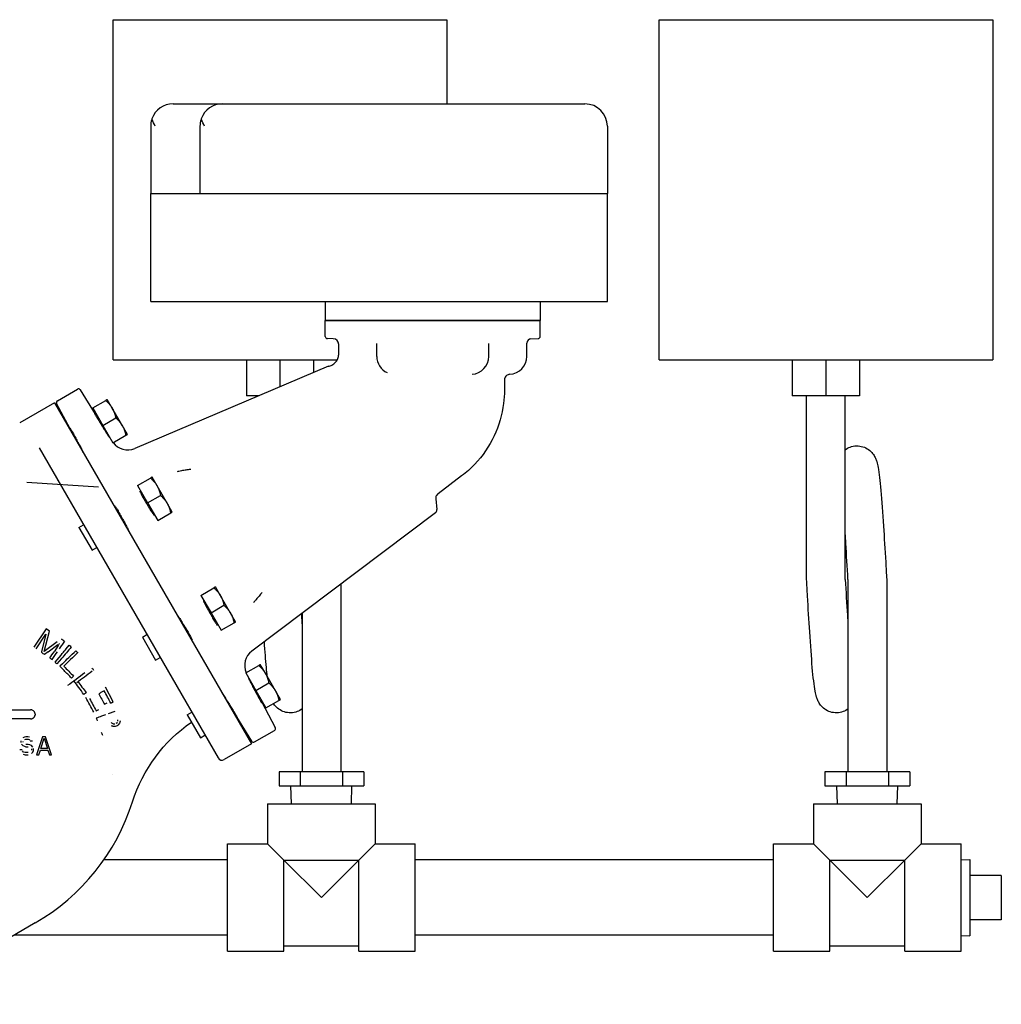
# Model space of a CAD drawing. Extents: x 1 to 669, y 0 to 417.
# Tile 35 of 256: x 118 to 132, y 229 to 243. Entities that reach past the tile are written whole.
import ezdxf

# ---------------------------------------------------------------- set-up
doc = ezdxf.new("R2010")
doc.units = 0
doc.header["$LTSCALE"] = 12
doc.header["$MEASUREMENT"] = 0
doc.layers.add('Q', color=4, linetype='CONTINUOUS')
doc.layers.add('X', color=1, linetype='CONTINUOUS')

msp = doc.modelspace()

# ---------------------------------------------------------------- linework, layer by layer
at = {"layer": 'Q'}
for p, q in [((119.34734, 242.97304), (124.00359, 242.97304)), ((119.34734, 238.22304), (119.34734, 242.97304)), ((124.00359, 242.97304), (124.00359, 241.79761)), ((126.96734, 242.97304), (131.62359, 242.97304)), ((126.96734, 238.22304), (126.96734, 242.97304)), ((131.62359, 242.97304), (131.62359, 238.22304)), ((119.34734, 238.22304), (122.47389, 238.22304)), ((121.20673, 238.22304), (121.20673, 237.72314)), ((121.67547, 238.22304), (121.67547, 237.8472)), ((122.1442, 238.22304), (122.1442, 238.04616)), ((126.96734, 238.22304), (131.62359, 238.22304)), ((128.82673, 238.22304), (128.82673, 237.72314)), ((129.29547, 238.22304), (129.29547, 237.72314)), ((129.7642, 238.22304), (129.7642, 237.72314)), ((121.38321, 237.72314), (121.20673, 237.72314)), ((129.29547, 237.72314), (128.82673, 237.72314)), ((129.02547, 235.16064), (129.02547, 237.72314)), ((129.7642, 237.72314), (129.29547, 237.72314)), ((129.56547, 235.16064), (129.56547, 237.72314)), ((122.52359, 235.0938), (122.52359, 232.47314)), ((129.60359, 235.16064), (129.60359, 232.47314)), ((130.14359, 235.16064), (130.14359, 235.16064)), ((130.14359, 235.16064), (130.14359, 232.47314)), ((121.98359, 234.68688), (121.98359, 232.47314)), ((121.6626, 232.47314), (121.6626, 232.27629)), ((121.95819, 232.47314), (121.6626, 232.47314)), ((122.54918, 232.47314), (121.95819, 232.47314)), ((121.95819, 232.47314), (121.95819, 232.27629)), ((122.54918, 232.47314), (122.54918, 232.27629)), ((122.84458, 232.47314), (122.54918, 232.47314)), ((122.84458, 232.47314), (122.84458, 232.27629)), ((129.2826, 232.47314), (129.2826, 232.27629)), ((129.57819, 232.47314), (129.2826, 232.47314)), ((130.16918, 232.47314), (129.57819, 232.47314)), ((129.57819, 232.47314), (129.57819, 232.27629)), ((130.16918, 232.47314), (130.16918, 232.27629)), ((130.46458, 232.47314), (130.16918, 232.47314)), ((130.46458, 232.47314), (130.46458, 232.27629)), ((121.6626, 232.27629), (121.95819, 232.27629)), ((121.83551, 232.02826), (121.82776, 232.27629)), ((121.95819, 232.27629), (122.54918, 232.27629)), ((122.54918, 232.27629), (122.84458, 232.27629)), ((122.67168, 232.02826), (122.67943, 232.27629)), ((129.2826, 232.27629), (129.57819, 232.27629)), ((129.45551, 232.02826), (129.44776, 232.27629)), ((129.57819, 232.27629), (130.16918, 232.27629)), ((130.16918, 232.27629), (130.46458, 232.27629)), ((130.29168, 232.02826), (130.29943, 232.27629)), ((121.50359, 232.02826), (123.00359, 232.02826)), ((121.50359, 232.02826), (121.50359, 231.46826)), ((123.00359, 232.02826), (123.00359, 231.46826)), ((129.12359, 232.02826), (130.62359, 232.02826)), ((129.12359, 232.02826), (129.12359, 231.46826)), ((130.62359, 232.02826), (130.62359, 231.46826)), ((120.94359, 229.96826), (120.94359, 231.46826)), ((120.94359, 231.46826), (121.50359, 231.46826)), ((121.50359, 231.46826), (121.72959, 231.24226)), ((122.77759, 231.24226), (123.00359, 231.46826)), ((123.00359, 231.46826), (123.56359, 231.46826)), ((123.56359, 229.96826), (123.56359, 231.46826)), ((128.56359, 229.96826), (128.56359, 231.46826)), ((128.56359, 231.46826), (129.12359, 231.46826)), ((129.12359, 231.46826), (129.34959, 231.24226)), ((130.39759, 231.24226), (130.62359, 231.46826)), ((130.62359, 231.46826), (131.18359, 231.46826)), ((131.18359, 229.96826), (131.18359, 231.46826)), ((120.94359, 231.24326), (119.21656, 231.24326)), ((121.72959, 231.24226), (122.25359, 230.71826)), ((121.72959, 231.24226), (122.77759, 231.24226)), ((121.72959, 229.96826), (121.72959, 231.24226)), ((122.25359, 230.71826), (122.77759, 231.24226)), ((122.77759, 229.96826), (122.77759, 231.24226)), ((128.56359, 231.24326), (123.56359, 231.24326)), ((129.34959, 231.24226), (129.87359, 230.71826)), ((129.34959, 231.24226), (130.39759, 231.24226)), ((129.34959, 229.96826), (129.34959, 231.24226)), ((129.87359, 230.71826), (130.39759, 231.24226)), ((130.39759, 229.96826), (130.39759, 231.24226)), ((131.18359, 231.24629), (131.30359, 231.25004)), ((131.30359, 231.25004), (131.30359, 230.18647)), ((131.74359, 231.02826), (131.30359, 231.02826)), ((131.74359, 231.02826), (131.74359, 230.40826)), ((131.74359, 230.40826), (131.30359, 230.40826)), ((120.94359, 230.19326), (117.96081, 230.19326)), ((128.56359, 230.19326), (123.56359, 230.19326)), ((131.18359, 230.19022), (131.30359, 230.18647)), ((120.94359, 229.96826), (121.72959, 229.96826)), ((121.72959, 230.04326), (122.77759, 230.04326)), ((122.77759, 229.96826), (123.56359, 229.96826)), ((128.56359, 229.96826), (129.34959, 229.96826)), ((129.34959, 230.04326), (130.39759, 230.04326)), ((130.39759, 229.96826), (131.18359, 229.96826))]:
    msp.add_line(p, q, dxfattribs=at)
for points, knots in [([(129.56547, 236.97037), (129.56988, 236.97363), (129.57442, 236.97679), (129.60145, 236.99434), (129.62686, 237.00608), (129.6827, 237.02202), (129.71391, 237.0256), (129.77488, 237.02213), (129.80548, 237.0151), (129.86102, 236.99243), (129.88668, 236.97643), (129.92835, 236.94105), (129.94513, 236.92147), (129.9707, 236.8846), (129.97981, 236.8672), (129.99465, 236.83437), (129.99991, 236.81918), (130.01299, 236.77669), (130.01831, 236.7515), (130.03836, 236.64256), (130.05011, 236.53676), (130.07467, 236.26137), (130.08708, 236.08925), (130.10939, 235.74491), (130.11962, 235.57354), (130.13434, 235.32108), (130.13897, 235.24072), (130.1436, 235.16064)], [5.18076295, 5.18076295, 5.18076295, 5.18076295, 5.19916536, 5.19916536, 5.28765857, 5.28765857, 5.38444635, 5.38444635, 5.4812684, 5.4812684, 5.57770549, 5.57770549, 5.67040141, 5.67040141, 5.76247762, 5.76247762, 5.86993161, 5.86993161, 6.08570864, 6.08570864, 6.7102563, 6.7102563, 7.3442861, 7.3442861, 7.86990145, 7.86990145, 8.11055549, 8.11055549, 8.11055549, 8.11055549]), ([(129.60362, 235.16064), (129.59382, 235.3304), (129.58389, 235.50198), (129.57123, 235.70945), (129.56835, 235.7558), (129.56547, 235.80123)], [0, 0, 0, 0, 0.510138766, 0.510138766, 0.659385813, 0.659385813, 0.659385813, 0.659385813]), ([(129.60359, 233.35083), (129.59981, 233.34804), (129.59594, 233.34533), (129.56901, 233.32757), (129.54268, 233.31531), (129.48611, 233.29927), (129.45519, 233.29572), (129.3944, 233.29908), (129.36372, 233.3061), (129.3083, 233.32873), (129.28283, 233.34462), (129.24035, 233.38054), (129.22307, 233.40072), (129.19819, 233.43698), (129.18951, 233.45351), (129.17463, 233.48625), (129.16923, 233.50186), (129.15594, 233.54522), (129.15056, 233.57087), (129.13026, 233.68201), (129.11833, 233.79047), (129.09367, 234.06994), (129.08132, 234.24215), (129.05908, 234.58662), (129.04885, 234.75821), (129.03434, 235.00728), (129.02991, 235.08409), (129.02549, 235.16064)], [5.18136636, 5.18136636, 5.18136636, 5.18136636, 5.19717416, 5.19717416, 5.28867333, 5.28867333, 5.38465384, 5.38465384, 5.48168668, 5.48168668, 5.5776643, 5.5776643, 5.67299443, 5.67299443, 5.76128119, 5.76128119, 5.87152929, 5.87152929, 6.09043726, 6.09043726, 6.72456182, 6.72456182, 7.35543328, 7.35543328, 7.88067183, 7.88067183, 8.1107274, 8.1107274, 8.1107274, 8.1107274]), ([(129.56547, 235.16064), (129.57527, 234.99086), (129.5852, 234.81925), (129.59785, 234.61191), (129.60072, 234.56571), (129.60359, 234.52042)], [0, 0, 0, 0, 0.510204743, 0.510204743, 0.658970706, 0.658970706, 0.658970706, 0.658970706]), ([(121.97373, 234.67945), (121.97415, 234.67252), (121.97457, 234.66561), (121.97785, 234.61191), (121.98072, 234.56571), (121.98359, 234.52042)], [0.488305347, 0.488305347, 0.488305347, 0.488305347, 0.510204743, 0.510204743, 0.658970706, 0.658970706, 0.658970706, 0.658970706]), ([(121.49811, 233.8028), (121.49403, 233.84212), (121.49002, 233.88464), (121.47677, 234.03477), (121.46755, 234.15734), (121.4584, 234.29112)], [6.516702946, 6.516702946, 6.516702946, 6.516702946, 6.724561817, 6.724561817, 7.196252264, 7.196252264, 7.196252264, 7.196252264]), ([(121.98359, 233.35083), (121.97981, 233.34804), (121.97594, 233.34533), (121.94901, 233.32757), (121.92268, 233.31531), (121.86611, 233.29927), (121.83519, 233.29572), (121.7744, 233.29908), (121.74372, 233.3061), (121.6883, 233.32873), (121.66283, 233.34462), (121.62035, 233.38054), (121.60307, 233.40072), (121.58838, 233.42213), (121.58668, 233.4247), (121.58504, 233.42724)], [5.181366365, 5.181366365, 5.181366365, 5.181366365, 5.19717416, 5.19717416, 5.28867333, 5.28867333, 5.384653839, 5.384653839, 5.481686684, 5.481686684, 5.577664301, 5.577664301, 5.672994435, 5.672994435, 5.686082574, 5.686082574, 5.686082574, 5.686082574])]:
    msp.add_open_spline(points, degree=3, knots=knots, dxfattribs=at)
at = {"layer": 'X'}
for p, q in [((120.18384, 241.79761), (120.87184, 241.79761)), ((120.87184, 241.79761), (125.93284, 241.79761)), ((119.87084, 241.48461), (119.87084, 240.54761)), ((120.55884, 241.48461), (120.55884, 240.54761)), ((126.24584, 241.48461), (126.24584, 240.54761)), ((119.87084, 240.54761), (126.24584, 240.54761)), ((119.87084, 239.03761), (119.87084, 240.54761)), ((126.24584, 239.03761), (126.24584, 240.54761)), ((119.87084, 239.03761), (126.24584, 239.03761)), ((122.30834, 239.03761), (122.30834, 238.77261)), ((125.30834, 239.03761), (125.30834, 238.77261)), ((122.30834, 238.77261), (123.80834, 238.77261)), ((125.30834, 238.77261), (122.30834, 238.77261)), ((122.30834, 238.55158), (122.30834, 238.77261)), ((123.80834, 238.77261), (125.30834, 238.77261)), ((125.30834, 238.55158), (125.30834, 238.77261)), ((122.41865, 238.51876), (122.3373, 238.5216)), ((125.17873, 238.51808), (125.27939, 238.5216)), ((122.49584, 238.3079), (122.49584, 238.4388)), ((123.02709, 238.27261), (123.02709, 238.45373)), ((124.58959, 238.27261), (124.58959, 238.45373)), ((125.12084, 238.27261), (125.12084, 238.45812)), ((123.00656, 238.22304), (123.00657, 238.22304)), ((122.35387, 238.13516), (119.64892, 236.98698)), ((124.80834, 237.94307), (124.80834, 237.80261)), ((118.56998, 237.65366), (118.84889, 237.81469)), ((119.10147, 237.46512), (118.88933, 237.80461)), ((119.06177, 237.55392), (119.24299, 237.65854)), ((119.33506, 237.54932), (119.26475, 237.6711)), ((118.52682, 237.62608), (118.04281, 237.34663)), ((118.52682, 237.62608), (121.27682, 232.86294)), ((118.74643, 237.26014), (118.55849, 237.6136)), ((119.06177, 237.55392), (119.2024, 237.31035)), ((119.47568, 237.30575), (119.33506, 237.54932)), ((119.09582, 237.46186), (119.11015, 237.47013)), ((119.2024, 237.31035), (119.38362, 237.41497)), ((118.74018, 237.25653), (118.75208, 237.2634)), ((119.2024, 237.31035), (119.34302, 237.06678)), ((119.546, 237.18396), (119.47568, 237.30575)), ((119.29051, 237.14818), (119.29465, 237.15056)), ((119.34302, 237.06678), (119.52424, 237.1714)), ((118.31313, 236.9962), (120.81256, 232.66706)), ((118.92468, 236.93696), (118.92639, 236.93795)), ((119.68753, 236.47007), (119.86875, 236.5747)), ((119.96082, 236.46547), (119.8905, 236.58726)), ((124.21107, 236.60465), (123.88195, 236.35665)), ((118.14385, 236.51577), (119.14187, 236.45293)), ((119.68753, 236.47007), (119.82815, 236.2265)), ((120.10144, 236.2219), (119.96082, 236.46547)), ((119.72341, 236.37907), (119.7359, 236.38628)), ((119.82815, 236.2265), (120.00937, 236.33113)), ((123.85049, 236.28486), (123.86537, 236.13495)), ((119.36594, 236.17268), (119.37601, 236.1785)), ((119.82815, 236.2265), (119.96878, 235.98293)), ((120.17175, 236.10012), (120.10144, 236.2219)), ((119.91206, 236.0619), (119.9204, 236.06672)), ((119.96878, 235.98293), (120.15, 236.08756)), ((123.84571, 236.09008), (121.28209, 234.15826)), ((118.86988, 235.88628), (118.93292, 235.92268)), ((118.86988, 235.88628), (119.05438, 235.56672)), ((119.55044, 235.85312), (119.55635, 235.85654)), ((119.05438, 235.56672), (119.11742, 235.60312)), ((120.57248, 234.93728), (120.7537, 235.04191)), ((120.84577, 234.93269), (120.77546, 235.05447)), ((120.57248, 234.93728), (120.71311, 234.69371)), ((120.9864, 234.68912), (120.84577, 234.93269)), ((120.61252, 234.84868), (120.62086, 234.8535)), ((120.71311, 234.69371), (120.89433, 234.79834)), ((120.25089, 234.6399), (120.25681, 234.64331)), ((120.71311, 234.69371), (120.85373, 234.45014)), ((121.05671, 234.56733), (120.9864, 234.68912)), ((120.79287, 234.52672), (120.80536, 234.53393)), ((120.85373, 234.45014), (121.03495, 234.55477)), ((118.41039, 234.47161), (118.23851, 234.21362)), ((118.27076, 234.19214), (118.40607, 234.39524)), ((118.40607, 234.39524), (118.34808, 234.15076)), ((118.38579, 234.15513), (118.45876, 234.43938)), ((118.45876, 234.43938), (118.41039, 234.47161)), ((119.75483, 234.3535), (119.81788, 234.3899)), ((119.75483, 234.3535), (119.93933, 234.03393)), ((118.56434, 234.28993), (118.38579, 234.15513)), ((118.44048, 234.15076), (118.57672, 234.24973)), ((118.58043, 234.23762), (118.52256, 234.15076)), ((118.68919, 234.18926), (118.73321, 234.24145)), ((120.43539, 234.32033), (120.44546, 234.32614)), ((118.34808, 234.15076), (118.346, 234.14201)), ((118.44048, 234.15076), (118.389, 234.11336)), ((118.61594, 234.10242), (118.53333, 234.00449)), ((119.93933, 234.03393), (120.00238, 234.07033)), ((118.62554, 234.05371), (118.56295, 233.97951)), ((118.64034, 233.98336), (118.60398, 233.94765)), ((118.66197, 233.88862), (118.60398, 233.94765)), ((121.19824, 233.85344), (121.37946, 233.95807)), ((121.47153, 233.84884), (121.40122, 233.97063)), ((121.19824, 233.85344), (121.33887, 233.60987)), ((121.61215, 233.60527), (121.47153, 233.84884)), ((119.34927, 233.45255), (119.23938, 233.65744)), ((121.24249, 233.76727), (121.24662, 233.76965)), ((121.33887, 233.60987), (121.52009, 233.7145)), ((120.87665, 233.55605), (120.87836, 233.55704)), ((121.33887, 233.60987), (121.47949, 233.3663)), ((121.68247, 233.48349), (121.61215, 233.60527)), ((121.41679, 233.44182), (121.43112, 233.45009)), ((121.42244, 233.44508), (121.61038, 233.09162)), ((121.47949, 233.3663), (121.66071, 233.47093)), ((116.64903, 233.33926), (118.19559, 233.33926)), ((119.37139, 233.31645), (119.27835, 233.28281)), ((120.38059, 233.26965), (120.44364, 233.30605)), ((120.38059, 233.26965), (120.56509, 232.95009)), ((118.19559, 233.21326), (116.64903, 233.21326)), ((121.06115, 233.23649), (121.07305, 233.24336)), ((121.0674, 233.2401), (121.27954, 232.90061)), ((120.56509, 232.95009), (120.62814, 232.98649)), ((121.31998, 232.89052), (121.59889, 233.05155)), ((118.06067, 232.90475), (118.06067, 232.88347)), ((118.06588, 232.86219), (118.08672, 232.84092)), ((118.10755, 232.95794), (118.08672, 232.9473)), ((118.08672, 232.84092), (118.10755, 232.83028)), ((118.09192, 232.88879), (118.09192, 232.89943)), ((118.12838, 232.96326), (118.10755, 232.95794)), ((118.11276, 232.92602), (118.12838, 232.93134)), ((118.15442, 232.96326), (118.12838, 232.96326)), ((118.12838, 232.93134), (118.15963, 232.93134)), ((118.15963, 232.85687), (118.12838, 232.85687)), ((118.18047, 232.95794), (118.15442, 232.96326)), ((118.15963, 232.93134), (118.17526, 232.92602)), ((118.18567, 232.85156), (118.15963, 232.85687)), ((118.17526, 232.92602), (118.18567, 232.91538)), ((118.20651, 232.84092), (118.18567, 232.85156)), ((118.19088, 232.90475), (118.22213, 232.90475)), ((118.22734, 232.81964), (118.20651, 232.84092)), ((118.36276, 232.96326), (118.27942, 232.71326)), ((118.33672, 232.79836), (118.38359, 232.94198)), ((118.40442, 232.96326), (118.36276, 232.96326)), ((118.38359, 232.94198), (118.43047, 232.79836)), ((118.48776, 232.71326), (118.40442, 232.96326)), ((121.27682, 232.86294), (120.89793, 232.64419)), ((118.0763, 232.78241), (118.04505, 232.78241)), ((118.09713, 232.75049), (118.08151, 232.76645)), ((118.09192, 232.71858), (118.11797, 232.71326)), ((118.11797, 232.74517), (118.09713, 232.75049)), ((118.10755, 232.83028), (118.12838, 232.82496)), ((118.15963, 232.74517), (118.11797, 232.74517)), ((118.11797, 232.71326), (118.15963, 232.71326)), ((118.12838, 232.82496), (118.15963, 232.82496)), ((118.20651, 232.79304), (118.20651, 232.77709)), ((118.20651, 232.72921), (118.22734, 232.75049)), ((118.22734, 232.75049), (118.23776, 232.77177)), ((118.23776, 232.77177), (118.23776, 232.79836)), ((118.27942, 232.71326), (118.31067, 232.71326)), ((118.31067, 232.71326), (118.33151, 232.77709)), ((118.33151, 232.77709), (118.43567, 232.77709)), ((118.43047, 232.79836), (118.33672, 232.79836)), ((118.43567, 232.77709), (118.45651, 232.71326)), ((118.45651, 232.71326), (118.48776, 232.71326)), ((118.25859, 230.36518), (116.28984, 229.22852))]:
    msp.add_line(p, q, dxfattribs=at)
for centre, radius, start, end in [((120.18384, 241.48461), 0.313, 90.000018, 160.228146), ((120.87184, 241.48461), 0.313, 90.000018, 160.228146), ((125.93284, 241.48461), 0.313, 0, 90), ((122.33834, 238.55158), 0.03, 180, 268.000022), ((122.41585, 238.4388), 0.08, 0.000043, 88.002065), ((125.18084, 238.45812), 0.06, 91.997053, 179.999938), ((125.27834, 238.55158), 0.03, 271.999978, 360), ((123.27709, 238.27261), 0.25, 180, 244.668482), ((124.33959, 238.27261), 0.25, 274.00526, 0), ((124.87084, 238.27261), 0.25, 273.039844, 0), ((118.86389, 237.78871), 0.03, 32.000023, 120), ((118.58498, 237.62768), 0.03, 120, 207.999996), ((119.55124, 237.2171), 0.25, 215.987508, 293), ((123.81562, 236.13002), 0.05, 307, 5.668796), ((121.43254, 233.9586), 0.25, 127, 204.012492), ((121.58389, 233.07753), 0.03, 300, 27.999977), ((121.30498, 232.9165), 0.03, 212.000004, 300), ((120.86668, 232.69831), 0.0625, 210, 300), ((116.75859, 232.96326), 3, 300, 342.418023)]:
    msp.add_arc(centre, radius, start, end, dxfattribs=at)
at = {"layer": 'X', "extrusion": (2.22643e-16, 6.4102e-21, -1)}
msp.add_ellipse((122.37263, 238.09098), major_axis=(-0.01873, 0.0442), ratio=0.99999998, start_param=-0.00064364, end_param=0.16647587, dxfattribs=at)
at = {"layer": 'X', "extrusion": (2.22628e-16, 2.46519e-32, -1)}
msp.add_ellipse((123.2771, 238.27261), major_axis=(-0.10695, -0.22597), ratio=0.00001191, start_param=0, end_param=0.00004763, dxfattribs=at)
at = {"layer": 'X'}
for centre, major_axis, ratio, start_param, end_param in [((118.25382, 238.26229), (0.31363, -1.72165), 0.00000385, 0, 0.00001541), ((116.89535, 235.10853), (3.21825, -2.14415), 0.00000676, -1.1031783, -1.08815334), ((116.92619, 235.08797), (3.15338, -2.10092), 0.00000417, -1.06128308, -1.04952968), ((117.01307, 235.28692), (3.18052, -2.6829), 0.00000518, -1.07242494, -1.0617916), ((118.34169, 235.24761), (1.54006, -2.8717), 0.00000001, 0.88718123, 0.96168138), ((120.24285, 233.93179), (2.16064, 1.15873), 0.00000736, -2.0149797, -1.99717811), ((120.17467, 233.89513), (-1.98169, -1.06273), 0.00002362, -1.14120143, -1.12175547), ((120.89776, 233.86825), (2.68406, 0.97041), 0.00002334, 2.26192557, 2.29927238)]:
    msp.add_ellipse(centre, major_axis=major_axis, ratio=ratio, start_param=start_param, end_param=end_param, dxfattribs=at)
at = {"layer": 'X', "extrusion": (-1.96073e-12, -2.32472e-12, -1)}
msp.add_ellipse((115.14848, 237.26491), major_axis=(8.01058, -6.75704), ratio=0.00002494, start_param=-1.1068503, end_param=-1.10336074, dxfattribs=at)
at = {"layer": 'X', "extrusion": (-1.13914e-12, 7.5906e-13, -1)}
msp.add_ellipse((112.9927, 225.84982), major_axis=(7.09958, 10.65682), ratio=0.00002325, start_param=-0.69084295, end_param=-0.6778502, dxfattribs=at)
at = {"layer": 'X', "extrusion": (-6.48319e-13, 4.32035e-13, -1)}
msp.add_ellipse((112.10562, 224.44772), major_axis=(7.98898, 11.99239), ratio=0.00003635, start_param=-0.64350993, end_param=-0.62820243, dxfattribs=at)
at = {"layer": 'X', "extrusion": (9.26651e-09, -9.43439e-09, -1)}
msp.add_ellipse((123.00478, 238.27014), major_axis=(5.16827, 5.0763), ratio=0, start_param=-2.57636763, end_param=-2.51275114, dxfattribs=at)
at = {"layer": 'X', "extrusion": (-3.82397e-08, 3.89325e-08, 1)}
msp.add_ellipse((122.24772, 237.47223), major_axis=(4.39288, 4.31471), ratio=0, start_param=2.45425185, end_param=2.52673323, dxfattribs=at)
at = {"layer": 'X', "extrusion": (3.51148e-07, -4.77246e-07, 1)}
msp.add_ellipse((119.75518, 234.44452), major_axis=(1.77209, 1.30387), ratio=0, start_param=2.04068206, end_param=2.20045753, dxfattribs=at)
at = {"layer": 'X', "extrusion": (-3.76827e-09, 3.83654e-09, 1)}
msp.add_ellipse((119.39186, 234.39562), major_axis=(-1.35565, -1.33153), ratio=0.00000001, start_param=-1.11500063, end_param=-1.09167078, dxfattribs=at)
at = {"layer": 'X', "extrusion": (-5.83701e-08, 7.9331e-08, -1)}
msp.add_ellipse((119.74571, 234.38945), major_axis=(1.74858, 1.28657), ratio=0, start_param=4.16709592, end_param=4.30653691, dxfattribs=at)
at = {"layer": 'X', "extrusion": (-2.86084e-09, 3.88817e-09, 1)}
msp.add_ellipse((119.68813, 234.10654), major_axis=(-1.54116, -1.13396), ratio=0, start_param=-1.08628404, end_param=-1.06276314, dxfattribs=at)
at = {"layer": 'X', "extrusion": (9.02716e-09, 4.84115e-09, -1)}
msp.add_ellipse((116.26583, 238.93698), major_axis=(3.64699, -6.80044), ratio=0, start_param=-0.65985163, end_param=-0.62349367, dxfattribs=at)
at = {"layer": 'X', "extrusion": (-3.10628e-07, 5.79219e-07, -1)}
msp.add_ellipse((120.15974, 233.91651), major_axis=(-1.99445, -1.0696), ratio=0, start_param=1.08392813, end_param=1.10381952, dxfattribs=at)
at = {"layer": 'X', "extrusion": (-4.97508e-08, 9.27688e-08, -1)}
msp.add_ellipse((120.20539, 233.91168), major_axis=(-2.04623, -1.09737), ratio=0, start_param=1.00645531, end_param=1.02675889, dxfattribs=at)
at = {"layer": 'X', "extrusion": (-2.20504e-13, 6.10277e-13, -1)}
msp.add_ellipse((121.21484, 233.98322), major_axis=(-3.5095, -1.26906), ratio=0.0000485, start_param=-0.97350683, end_param=-0.95469746, dxfattribs=at)
at = {"layer": 'X', "extrusion": (-1.33189e-07, -4.81567e-08, -1)}
msp.add_ellipse((118.29781, 235.471), major_axis=(-2.11542, 5.8507), ratio=0, start_param=1.96530445, end_param=1.97204181, dxfattribs=at)
at = {"layer": 'X', "extrusion": (5.29996e-08, 4.24276e-08, -1)}
msp.add_ellipse((118.43226, 234.27646), major_axis=(1.44457, -1.80452), ratio=0, start_param=-0.90893149, end_param=-0.89765729, dxfattribs=at)
at = {"layer": 'X', "extrusion": (3.35891e-12, 7.36388e-12, -1)}
msp.add_ellipse((117.09576, 234.1718), major_axis=(3.25965, -1.48675), ratio=0.00000063, start_param=-0.81440258, end_param=-0.80729366, dxfattribs=at)
at = {"layer": 'X', "extrusion": (1.36136e-13, -3.75806e-13, -1)}
msp.add_ellipse((122.02101, 234.06219), major_axis=(-4.32874, -1.56549), ratio=0.00009987, start_param=-0.92103088, end_param=-0.91381261, dxfattribs=at)
at = {"layer": 'X', "extrusion": (9.60243e-08, -1.23105e-07, -1)}
msp.add_ellipse((120.06211, 233.67614), major_axis=(1.5063, 1.17494), ratio=0, start_param=-2.03399937, end_param=-2.02185684, dxfattribs=at)
at = {"layer": 'X', "extrusion": (1.07183e-08, -5.1642e-09, 1)}
msp.add_ellipse((119.4554, 233.26756), major_axis=(0.7935, 1.64691), ratio=0, start_param=1.63374198, end_param=1.64385806, dxfattribs=at)
at = {"layer": 'X', "extrusion": (-6.97633e-13, 8.94695e-13, -1)}
msp.add_ellipse((120.09701, 233.65671), major_axis=(-1.51394, -1.18093), ratio=0.00002262, start_param=-1.10617748, end_param=-1.09401403, dxfattribs=at)
at = {"layer": 'X', "extrusion": (0, 0, -1)}
msp.add_ellipse((119.36495, 235.75988), major_axis=(-0.13564, 7.20553), ratio=0, start_param=-1.9368784, end_param=-1.93383869, dxfattribs=at)
at = {"layer": 'X', "extrusion": (8.12334e-12, -5.44393e-12, -1)}
msp.add_ellipse((119.58875, 233.38131), major_axis=(-0.85201, -1.27132), ratio=0.00000198, start_param=-1.39159917, end_param=-1.36981802, dxfattribs=at)
at = {"layer": 'X', "extrusion": (2.22628e-16, 1.31385e-22, -1)}
msp.add_ellipse((121.64418, 231.41515), major_axis=(1.70439, 1.26912), ratio=1, start_param=-2.19468409, end_param=-1.53304214, dxfattribs=at)
at = {"layer": 'X', "extrusion": (-2.47161e-08, -8.93651e-09, -1)}
msp.add_ellipse((118.76484, 234.17931), major_axis=(-0.92575, 2.5604), ratio=0, start_param=2.03722056, end_param=2.05572603, dxfattribs=at)
at = {"layer": 'X', "extrusion": (2.22629e-16, 8.7931e-21, -1)}
msp.add_ellipse((121.00553, 231.91245), major_axis=(-1.66995, 0.52327), ratio=0.0000034, start_param=0, end_param=0.0000136, dxfattribs=at)
at = {"layer": 'X'}
for points, knots in [([(119.8893, 241.59049), (119.88829, 241.58769), (119.88733, 241.58488), (119.87577, 241.54961), (119.87084, 241.51586), (119.87084, 241.48461)], [1.353604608, 1.353604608, 1.353604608, 1.353604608, 1.376280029, 1.376280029, 1.63725099, 1.63725099, 1.63725099, 1.63725099]), ([(119.93384, 241.48461), (119.91983, 241.51586), (119.90456, 241.54961), (119.89134, 241.58488), (119.8903, 241.58769), (119.8893, 241.59049)], [-1.63725099, -1.63725099, -1.63725099, -1.63725099, -1.376280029, -1.376280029, -1.353604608, -1.353604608, -1.353604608, -1.353604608]), ([(120.5773, 241.59049), (120.57629, 241.58769), (120.57533, 241.58488), (120.56377, 241.54961), (120.55884, 241.51586), (120.55884, 241.48461)], [-0.283646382, -0.283646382, -0.283646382, -0.283646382, -0.260970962, -0.260970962, 0, 0, 0, 0]), ([(120.62184, 241.48461), (120.60783, 241.51586), (120.59256, 241.54961), (120.57934, 241.58488), (120.5783, 241.58769), (120.5773, 241.59049)], [0, 0, 0, 0, 0.260970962, 0.260970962, 0.283646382, 0.283646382, 0.283646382, 0.283646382]), ([(122.36148, 238.13766), (122.37987, 238.14205), (122.39777, 238.14956), (122.42953, 238.16947), (122.44386, 238.18203), (122.46754, 238.21067), (122.4772, 238.2271), (122.49068, 238.26175), (122.49467, 238.28039), (122.49577, 238.30193), (122.49585, 238.30491), (122.49585, 238.30789)], [0, 0, 0, 0, 0.056723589, 0.056723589, 0.112454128, 0.112454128, 0.16822085, 0.16822085, 0.223984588, 0.223984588, 0.232926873, 0.232926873, 0.232926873, 0.232926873]), ([(124.8841, 238.02296), (124.87549, 238.0225), (124.86684, 238.02061), (124.85093, 238.01429), (124.84345, 238.00983), (124.83043, 237.99891), (124.82473, 237.99232), (124.81581, 237.97786), (124.81247, 237.96981), (124.80908, 237.95551), (124.80834, 237.94927), (124.80834, 237.94307)], [0, 0, 0, 0, 0.025877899, 0.025877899, 0.051354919, 0.051354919, 0.076846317, 0.076846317, 0.102337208, 0.102337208, 0.120935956, 0.120935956, 0.120935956, 0.120935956]), ([(124.79684, 237.61721), (124.77737, 237.46089), (124.73216, 237.30593), (124.59716, 237.01854), (124.50409, 236.88334), (124.33744, 236.70846), (124.27621, 236.65374), (124.21107, 236.60465)], [0, 0, 0, 0, 0.47256371, 0.47256371, 0.95255037, 0.95255037, 1.19725964, 1.19725964, 1.19725964, 1.19725964]), ([(119.09721, 237.46266), (119.09354, 237.46815), (119.09125, 237.47136), (119.0902, 237.47193), (119.09279, 237.46709), (119.10272, 237.44989), (119.11067, 237.43647), (119.1311, 237.40252), (119.14357, 237.382), (119.1671, 237.34357), (119.17924, 237.32385), (119.19151, 237.30406)], [0.443463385, 0.443463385, 0.443463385, 0.443463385, 0.593135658, 0.593135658, 0.790801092, 0.790801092, 0.988466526, 0.988466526, 1.18613196, 1.18613196, 1.354029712, 1.354029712, 1.354029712, 1.354029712]), ([(118.75069, 237.26259), (118.74777, 237.26852), (118.74613, 237.27211), (118.74617, 237.27331), (118.74906, 237.26864), (118.75899, 237.25144), (118.76664, 237.23784), (118.78583, 237.20318), (118.79737, 237.18211), (118.81888, 237.14252), (118.82988, 237.12215), (118.84089, 237.10163)], [3.437829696, 3.437829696, 3.437829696, 3.437829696, 3.587501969, 3.587501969, 3.785167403, 3.785167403, 3.982832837, 3.982832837, 4.180498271, 4.180498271, 4.348396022, 4.348396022, 4.348396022, 4.348396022]), ([(119.19151, 237.30406), (119.19369, 237.30054), (119.19587, 237.29702), (119.2125, 237.27024), (119.22683, 237.24734), (119.25012, 237.21043), (119.26088, 237.19352), (119.27859, 237.16606), (119.28554, 237.1555), (119.2945, 237.14231), (119.29714, 237.13875), (119.2972, 237.1399), (119.29537, 237.14341), (119.29213, 237.14911)], [-1.640336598, -1.640336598, -1.640336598, -1.640336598, -1.610499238, -1.610499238, -1.412764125, -1.412764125, -1.236106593, -1.236106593, -1.059449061, -1.059449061, -0.882915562, -0.882915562, -0.733733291, -0.733733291, -0.733733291, -0.733733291]), ([(118.84089, 237.10163), (118.84285, 237.09799), (118.84481, 237.09433), (118.85969, 237.06654), (118.87235, 237.04268), (118.89267, 237.00405), (118.90193, 236.98628), (118.91686, 236.95721), (118.92254, 236.94591), (118.92948, 236.93156), (118.93123, 236.92749), (118.93021, 236.92802), (118.92809, 236.93136), (118.92477, 236.93702)], [1.354029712, 1.354029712, 1.354029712, 1.354029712, 1.383867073, 1.383867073, 1.581602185, 1.581602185, 1.758259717, 1.758259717, 1.934917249, 1.934917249, 2.111450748, 2.111450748, 2.260633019, 2.260633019, 2.260633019, 2.260633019]), ([(120.24433, 236.66842), (120.2513, 236.66979), (120.25831, 236.67114), (120.27817, 236.67494), (120.29111, 236.67737), (120.32446, 236.68349), (120.34506, 236.68713), (120.38693, 236.69422), (120.4082, 236.69766), (120.42981, 236.70096)], [0.000005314, 0.000005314, 0.000005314, 0.000005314, 0.118417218, 0.118417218, 0.333333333, 0.333333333, 0.666666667, 0.666666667, 1, 1, 1, 1]), ([(119.72691, 236.38109), (119.72351, 236.38575), (119.72112, 236.38868), (119.71842, 236.39045), (119.71989, 236.3863), (119.7277, 236.37025), (119.73453, 236.35734), (119.7529, 236.3241), (119.76443, 236.30377), (119.78779, 236.26331), (119.80093, 236.24087), (119.81424, 236.21847)], [0.068404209, 0.068404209, 0.068404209, 0.068404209, 0.197735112, 0.197735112, 0.395470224, 0.395470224, 0.593135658, 0.593135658, 0.790801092, 0.790801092, 0.978518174, 0.978518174, 0.978518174, 0.978518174]), ([(123.88195, 236.35665), (123.87506, 236.35145), (123.86894, 236.34505), (123.85927, 236.33091), (123.85556, 236.32303), (123.85087, 236.3067), (123.84982, 236.29805), (123.85023, 236.28799), (123.85034, 236.28642), (123.85049, 236.28486)], [0, 0, 0, 0, 0.0258987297, 0.0258987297, 0.0513750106, 0.0513750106, 0.076866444, 0.076866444, 0.0815839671, 0.0815839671, 0.0815839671, 0.0815839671]), ([(119.37251, 236.17648), (119.37017, 236.18175), (119.36883, 236.18528), (119.36865, 236.18851), (119.3715, 236.18516), (119.3815, 236.17037), (119.38926, 236.158), (119.40887, 236.12548), (119.4207, 236.10532), (119.44407, 236.06486), (119.45693, 236.04226), (119.46968, 236.01954)], [3.062770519, 3.062770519, 3.062770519, 3.062770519, 3.192101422, 3.192101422, 3.389836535, 3.389836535, 3.587501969, 3.587501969, 3.785167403, 3.785167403, 3.972884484, 3.972884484, 3.972884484, 3.972884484]), ([(119.81424, 236.21847), (119.81494, 236.21728), (119.81565, 236.21609), (119.83038, 236.19133), (119.8445, 236.16796), (119.86911, 236.12785), (119.88115, 236.1086), (119.9008, 236.07807), (119.90842, 236.0668), (119.91735, 236.05477), (119.91977, 236.0523), (119.91962, 236.05534), (119.91822, 236.05887), (119.91578, 236.06405)], [-2.015848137, -2.015848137, -2.015848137, -2.015848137, -2.005899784, -2.005899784, -1.80823435, -1.80823435, -1.610499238, -1.610499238, -1.412764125, -1.412764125, -1.236106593, -1.236106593, -1.107349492, -1.107349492, -1.107349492, -1.107349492]), ([(119.46968, 236.01954), (119.47035, 236.01833), (119.47103, 236.01713), (119.48511, 235.99199), (119.49829, 235.96808), (119.52072, 235.92671), (119.53138, 235.90666), (119.54798, 235.87438), (119.55393, 235.86214), (119.55989, 235.84839), (119.56082, 235.84506), (119.55826, 235.84671), (119.55591, 235.84969), (119.55264, 235.85439)], [0.978518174, 0.978518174, 0.978518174, 0.978518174, 0.988466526, 0.988466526, 1.18613196, 1.18613196, 1.383867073, 1.383867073, 1.581602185, 1.581602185, 1.758259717, 1.758259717, 1.887016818, 1.887016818, 1.887016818, 1.887016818]), ([(121.42483, 234.97754), (121.41111, 234.96041), (121.39746, 234.94366), (121.37035, 234.9109), (121.35689, 234.89488), (121.33491, 234.86905), (121.32632, 234.85904), (121.31315, 234.84379), (121.30852, 234.83846), (121.30391, 234.83317)], [0, 0, 0, 0, 0.333333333, 0.333333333, 0.666666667, 0.666666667, 0.882530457, 0.882530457, 0.999992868, 0.999992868, 0.999992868, 0.999992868]), ([(120.61623, 234.85083), (120.61296, 234.85553), (120.61061, 234.85851), (120.60805, 234.86016), (120.60898, 234.85682), (120.61179, 234.85033), (120.61494, 234.84307), (120.62089, 234.83084), (120.6375, 234.79856), (120.64815, 234.77851), (120.67058, 234.73714), (120.68376, 234.71323), (120.69784, 234.68809), (120.69852, 234.68688), (120.69919, 234.68568)], [-0.305414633, -0.305414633, -0.305414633, -0.305414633, -0.176657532, -0.176657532, 0, 0, 0, 0.197735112, 0.197735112, 0.395470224, 0.395470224, 0.593135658, 0.593135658, 0.603084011, 0.603084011, 0.603084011, 0.603084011]), ([(120.25309, 234.64117), (120.25066, 234.64635), (120.24925, 234.64988), (120.2491, 234.65292), (120.25153, 234.65045), (120.25574, 234.64477), (120.26045, 234.63841), (120.26807, 234.62714), (120.28773, 234.59662), (120.29976, 234.57737), (120.32438, 234.53726), (120.33849, 234.51389), (120.35322, 234.48912), (120.35393, 234.48794), (120.35463, 234.48675)], [2.688951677, 2.688951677, 2.688951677, 2.688951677, 2.817708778, 2.817708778, 2.99436631, 2.99436631, 2.99436631, 3.192101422, 3.192101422, 3.389836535, 3.389836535, 3.587501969, 3.587501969, 3.597450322, 3.597450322, 3.597450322, 3.597450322]), ([(120.69919, 234.68568), (120.71194, 234.66296), (120.7248, 234.64036), (120.74817, 234.59989), (120.76001, 234.57974), (120.77961, 234.54721), (120.78738, 234.53484), (120.79737, 234.52005), (120.80022, 234.51671), (120.80004, 234.51993), (120.7987, 234.52347), (120.79636, 234.52874)], [-2.391282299, -2.391282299, -2.391282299, -2.391282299, -2.203565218, -2.203565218, -2.005899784, -2.005899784, -1.80823435, -1.80823435, -1.610499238, -1.610499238, -1.481168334, -1.481168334, -1.481168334, -1.481168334]), ([(120.35463, 234.48675), (120.36794, 234.46435), (120.38108, 234.44191), (120.40444, 234.40144), (120.41597, 234.38111), (120.43434, 234.34787), (120.44117, 234.33496), (120.44898, 234.31891), (120.45045, 234.31477), (120.44775, 234.31654), (120.44536, 234.31946), (120.44196, 234.32413)], [0.603084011, 0.603084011, 0.603084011, 0.603084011, 0.790801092, 0.790801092, 0.988466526, 0.988466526, 1.18613196, 1.18613196, 1.383867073, 1.383867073, 1.513197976, 1.513197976, 1.513197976, 1.513197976]), ([(118.58043, 234.23762), (118.58361, 234.24239), (118.58679, 234.24717), (118.59317, 234.25674), (118.59636, 234.26153), (118.59956, 234.26632)], [0.0000036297, 0.0000036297, 0.0000036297, 0.0000036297, 0.0477495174, 0.0477495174, 0.0954953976, 0.0954953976, 0.0954953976, 0.0954953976]), ([(118.66838, 234.29973), (118.65592, 234.28104), (118.64352, 234.26242), (118.61909, 234.22575), (118.60705, 234.20768), (118.59508, 234.18972)], [0.00000099, 0.00000099, 0.00000099, 0.00000099, 0.182960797, 0.182960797, 0.362001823, 0.362001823, 0.362001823, 0.362001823]), ([(118.62, 234.33196), (118.62801, 234.32662), (118.63605, 234.32127), (118.64411, 234.31589), (118.65218, 234.31052), (118.66026, 234.30514), (118.66838, 234.29973)], [0.000000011, 0.000000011, 0.000000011, 0.000000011, 0.5, 0.5, 0.5, 1, 1, 1, 1]), ([(118.76283, 234.21646), (118.73985, 234.18922), (118.71709, 234.16223), (118.67126, 234.10791), (118.64825, 234.08063), (118.62554, 234.05371)], [0.000001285, 0.000001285, 0.000001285, 0.000001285, 0.289751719, 0.289751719, 0.589404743, 0.589404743, 0.589404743, 0.589404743]), ([(118.75819, 234.22038), (118.75896, 234.21973), (118.75974, 234.21908), (118.76051, 234.21842), (118.76129, 234.21777), (118.76206, 234.21712), (118.76283, 234.21646)], [0.000003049, 0.000003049, 0.000003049, 0.000003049, 0.5, 0.5, 0.5, 1, 1, 1, 1]), ([(118.61594, 234.10242), (118.62792, 234.11663), (118.63999, 234.13093), (118.66441, 234.15988), (118.67676, 234.17453), (118.68919, 234.18926)], [0.000002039, 0.000002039, 0.000002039, 0.000002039, 0.157853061, 0.157853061, 0.317329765, 0.317329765, 0.317329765, 0.317329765]), ([(118.82515, 234.16488), (118.82967, 234.16027), (118.83419, 234.15567), (118.84325, 234.14645), (118.84777, 234.14185), (118.8523, 234.13724)], [0.000001, 0.000001, 0.000001, 0.000001, 0.054151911, 0.054151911, 0.108302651, 0.108302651, 0.108302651, 0.108302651]), ([(118.65937, 233.94774), (118.68204, 233.92466), (118.70487, 233.90142), (118.75001, 233.85545), (118.7726, 233.83246), (118.79514, 233.80951)], [0.000001, 0.000001, 0.000001, 0.000001, 0.280923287, 0.280923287, 0.561888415, 0.561888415, 0.561888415, 0.561888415]), ([(118.7669, 233.78178), (118.74942, 233.79958), (118.7319, 233.81742), (118.69693, 233.85303), (118.6794, 233.87087), (118.66197, 233.88862)], [0.000011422, 0.000011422, 0.000011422, 0.000011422, 0.217178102, 0.217178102, 0.433979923, 0.433979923, 0.433979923, 0.433979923]), ([(119.05032, 233.9259), (119.05415, 233.92069), (119.05798, 233.91549), (119.06564, 233.90508), (119.06946, 233.89988), (119.07328, 233.89469)], [0.000001, 0.000001, 0.000001, 0.000001, 0.053745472, 0.053745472, 0.10748992, 0.10748992, 0.10748992, 0.10748992]), ([(118.93841, 233.55491), (118.91512, 233.58658), (118.89171, 233.61839), (118.84569, 233.68093), (118.82315, 233.71156), (118.80063, 233.74218)], [0.000009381, 0.000009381, 0.000009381, 0.000009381, 0.336674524, 0.336674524, 0.659211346, 0.659211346, 0.659211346, 0.659211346]), ([(118.85547, 233.73442), (118.87436, 233.70874), (118.89313, 233.68323), (118.93146, 233.63115), (118.95092, 233.6047), (118.97029, 233.57836)], [0.000017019, 0.000017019, 0.000017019, 0.000017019, 0.269129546, 0.269129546, 0.548738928, 0.548738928, 0.548738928, 0.548738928]), ([(121.2441, 233.7682), (121.24078, 233.77385), (121.23866, 233.7772), (121.23764, 233.77772), (121.2394, 233.77365), (121.24634, 233.7593), (121.25201, 233.748), (121.26694, 233.71893), (121.2762, 233.70116), (121.28579, 233.68294), (121.29652, 233.66253), (121.30919, 233.63868), (121.32407, 233.61088), (121.32602, 233.60723), (121.32798, 233.60358)], [-0.679030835, -0.679030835, -0.679030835, -0.679030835, -0.529848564, -0.529848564, -0.353315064, -0.353315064, -0.176657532, -0.176657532, 0, 0, 0, 0.197735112, 0.197735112, 0.227572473, 0.227572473, 0.227572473, 0.227572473]), ([(119.22282, 233.60459), (119.2101, 233.59777), (119.19743, 233.59098), (119.17224, 233.57747), (119.15972, 233.57075), (119.14726, 233.56407)], [0.000001, 0.000001, 0.000001, 0.000001, 0.120411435, 0.120411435, 0.240821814, 0.240821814, 0.240821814, 0.240821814]), ([(120.87674, 233.5561), (120.8735, 233.5618), (120.87167, 233.56531), (120.87173, 233.56646), (120.87437, 233.56291), (120.88333, 233.54972), (120.89028, 233.53916), (120.90799, 233.51169), (120.91875, 233.49479), (120.92974, 233.47737), (120.94204, 233.45787), (120.95637, 233.43498), (120.973, 233.40819), (120.97518, 233.40467), (120.97736, 233.40116)], [2.315335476, 2.315335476, 2.315335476, 2.315335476, 2.464517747, 2.464517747, 2.641051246, 2.641051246, 2.817708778, 2.817708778, 2.99436631, 2.99436631, 2.99436631, 3.192101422, 3.192101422, 3.221938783, 3.221938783, 3.221938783, 3.221938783]), ([(121.32798, 233.60358), (121.33899, 233.58306), (121.34999, 233.56269), (121.37151, 233.5231), (121.38304, 233.50204), (121.40223, 233.46737), (121.40988, 233.45377), (121.41981, 233.43658), (121.42271, 233.43191), (121.42274, 233.43311), (121.4211, 233.43669), (121.41819, 233.44262)], [-2.766793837, -2.766793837, -2.766793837, -2.766793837, -2.598896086, -2.598896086, -2.401230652, -2.401230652, -2.203565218, -2.203565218, -2.005899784, -2.005899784, -1.856227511, -1.856227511, -1.856227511, -1.856227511]), ([(119.07607, 233.30604), (119.05795, 233.33982), (119.03972, 233.37383), (119.00304, 233.44221), (118.98467, 233.47647), (118.96619, 233.51093)], [0.000001, 0.000001, 0.000001, 0.000001, 0.326291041, 0.326291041, 0.652596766, 0.652596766, 0.652596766, 0.652596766]), ([(119.01938, 233.49549), (119.03498, 233.46639), (119.05043, 233.43759), (119.08095, 233.38067), (119.09599, 233.35263), (119.11095, 233.32474)], [0.000001, 0.000001, 0.000001, 0.000001, 0.276227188, 0.276227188, 0.547208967, 0.547208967, 0.547208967, 0.547208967]), ([(120.97736, 233.40116), (120.98963, 233.38136), (121.00177, 233.36165), (121.0253, 233.32322), (121.03777, 233.3027), (121.0582, 233.26875), (121.06615, 233.25532), (121.07608, 233.23813), (121.07867, 233.23328), (121.07762, 233.23385), (121.07533, 233.23706), (121.07166, 233.24255)], [0.227572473, 0.227572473, 0.227572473, 0.227572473, 0.395470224, 0.395470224, 0.593135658, 0.593135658, 0.790801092, 0.790801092, 0.988466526, 0.988466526, 1.1381388, 1.1381388, 1.1381388, 1.1381388]), ([(118.21086, 233.33738), (118.21001, 233.33759), (118.20914, 233.33779), (118.20825, 233.33797), (118.20773, 233.33808), (118.2072, 233.33818), (118.20666, 233.33828), (118.20327, 233.33888), (118.19955, 233.33926), (118.19559, 233.33926)], [0.9205551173, 0.9205551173, 0.9205551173, 0.9205551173, 0.9356406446, 0.9356406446, 0.9356406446, 0.9444444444, 0.9444444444, 0.9444444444, 1, 1, 1, 1]), ([(118.19559, 233.21326), (118.19878, 233.21326), (118.20189, 233.2135), (118.20487, 233.21394), (118.20785, 233.21439), (118.21069, 233.21502), (118.21348, 233.21585), (118.21626, 233.21667), (118.21898, 233.21769), (118.22167, 233.21891), (118.22437, 233.22014), (118.22704, 233.22157), (118.22972, 233.2233), (118.23215, 233.22487), (118.2346, 233.22668), (118.23704, 233.22881), (118.23728, 233.22903), (118.23753, 233.22924), (118.23777, 233.22946), (118.24046, 233.23188), (118.24313, 233.23471), (118.24564, 233.23799), (118.24775, 233.24075), (118.24974, 233.24382), (118.25152, 233.24726), (118.25187, 233.24793), (118.2522, 233.24861), (118.25253, 233.2493), (118.25399, 233.25238), (118.25527, 233.25574), (118.25627, 233.2593), (118.25665, 233.26066), (118.25698, 233.26204), (118.25728, 233.26345)], [0, 0, 0, 0, 0.055555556, 0.055555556, 0.055555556, 0.111111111, 0.111111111, 0.111111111, 0.166666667, 0.166666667, 0.166666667, 0.222222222, 0.222222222, 0.222222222, 0.272719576, 0.272719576, 0.272719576, 0.277777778, 0.277777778, 0.277777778, 0.333333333, 0.333333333, 0.333333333, 0.379899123, 0.379899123, 0.379899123, 0.388888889, 0.388888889, 0.388888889, 0.428923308, 0.428923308, 0.428923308, 0.444182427, 0.444182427, 0.444182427, 0.444182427]), ([(118.21086, 233.33738), (118.21746, 233.33573), (118.22388, 233.33296), (118.23024, 233.32888), (118.23086, 233.32846), (118.23148, 233.32804)], [0, 0, 0, 0, 0.0204304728, 0.0204304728, 0.022685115, 0.022685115, 0.022685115, 0.022685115]), ([(118.24509, 233.31523), (118.24292, 233.31798), (118.24068, 233.32037), (118.23841, 233.32247), (118.23626, 233.32447), (118.23408, 233.32621), (118.23186, 233.32777), (118.23173, 233.32786), (118.2316, 233.32795), (118.23148, 233.32804)], [0.667411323, 0.667411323, 0.667411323, 0.667411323, 0.722222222, 0.722222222, 0.722222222, 0.774394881, 0.774394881, 0.774394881, 0.777332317, 0.777332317, 0.777332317, 0.777332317]), ([(118.25852, 233.27933), (118.25832, 233.28341), (118.25773, 233.28732), (118.25685, 233.29095), (118.25663, 233.29188), (118.25639, 233.29279), (118.25613, 233.29368), (118.25511, 233.29723), (118.25385, 233.30047), (118.25242, 233.30346), (118.25207, 233.30418), (118.25172, 233.30489), (118.25135, 233.30558), (118.24991, 233.30832), (118.24833, 233.31084), (118.24667, 233.31313)], [0.500262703, 0.500262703, 0.500262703, 0.500262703, 0.544307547, 0.544307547, 0.544307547, 0.555555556, 0.555555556, 0.555555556, 0.600316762, 0.600316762, 0.600316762, 0.611111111, 0.611111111, 0.611111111, 0.65389301, 0.65389301, 0.65389301, 0.65389301]), ([(119.35664, 233.10509), (119.35143, 233.10663), (119.34621, 233.10817), (119.33574, 233.11125), (119.3305, 233.11279), (119.32524, 233.11434)], [0.000000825, 0.000000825, 0.000000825, 0.000000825, 0.058389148, 0.058389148, 0.116777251, 0.116777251, 0.116777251, 0.116777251]), ([(119.34966, 233.14378), (119.35313, 233.14389), (119.35659, 233.144), (119.36005, 233.1441), (119.36353, 233.14421), (119.367, 233.14432), (119.37047, 233.14443)], [0.0000035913, 0.0000035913, 0.0000035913, 0.0000035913, 0.0354858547, 0.0354858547, 0.0354858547, 0.0710615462, 0.0710615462, 0.0710615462, 0.0710615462]), ([(119.44671, 233.18573), (119.44508, 233.18057), (119.44344, 233.1754), (119.44016, 233.16506), (119.43853, 233.15989), (119.43689, 233.15471)], [0.000001, 0.000001, 0.000001, 0.000001, 0.0415513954, 0.0415513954, 0.0831017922, 0.0831017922, 0.0831017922, 0.0831017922]), ([(119.37744, 233.10575), (119.37397, 233.10564), (119.37049, 233.10553), (119.36703, 233.10542), (119.36356, 233.10531), (119.3601, 233.1052), (119.35664, 233.10509)], [0, 0, 0, 0, 0.5, 0.5, 0.5, 0.999988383, 0.999988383, 0.999988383, 0.999988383])]:
    msp.add_open_spline(points, degree=3, knots=knots, dxfattribs=at)
for points in [[(122.49584, 238.3079), (122.49584, 238.3079), (122.49584, 238.3079), (122.49584, 238.3079)], [(123.02875, 238.24389), (123.02875, 238.24389), (123.02875, 238.24389), (123.02875, 238.24389)], [(122.36148, 238.13766), (122.36148, 238.13766), (122.36148, 238.13766), (122.36148, 238.13766)], [(123.00929, 238.18579), (123.00929, 238.1858), (123.00929, 238.1858), (123.00929, 238.1858)], [(124.80834, 237.94307), (124.80834, 237.94307), (124.80834, 237.94307), (124.80834, 237.94307)], [(124.80834, 237.80261), (124.80834, 237.74069), (124.8045, 237.67865), (124.79684, 237.61721)], [(123.88195, 236.35665), (123.88195, 236.35665), (123.88195, 236.35665), (123.88195, 236.35665)], [(121.42483, 234.97754), (121.42483, 234.97754), (121.42483, 234.97754), (121.42483, 234.97754)], [(118.24509, 233.31523), (118.24563, 233.31454), (118.24616, 233.31384), (118.24667, 233.31313)], [(118.25852, 233.27933), (118.25877, 233.27402), (118.25835, 233.26865), (118.25728, 233.26345)]]:
    msp.add_open_spline(points, degree=3, dxfattribs=at)
for points, weights in [([(119.26475, 237.6711), (119.26475, 237.6711), (119.24299, 237.65854)], [1.84291623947, 1.84291623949, 1.7106008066]), ([(119.24299, 237.65854), (119.30243, 237.60584), (119.33506, 237.54932)], [1.7106008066, 1.84291623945, 1.84291623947]), ([(119.33506, 237.54932), (119.36769, 237.4928), (119.38362, 237.41497)], [1.84291623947, 1.84291623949, 1.7106008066]), ([(119.38362, 237.41497), (119.44305, 237.36227), (119.47568, 237.30575)], [1.7106008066, 1.84291623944, 1.84291623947]), ([(119.47568, 237.30575), (119.50831, 237.24923), (119.52424, 237.1714)], [1.84291623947, 1.84291623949, 1.7106008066]), ([(119.52424, 237.1714), (119.546, 237.18396), (119.546, 237.18396)], [1.7106008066, 1.84291623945, 1.84291623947]), ([(119.8905, 236.58726), (119.8905, 236.58726), (119.86875, 236.5747)], [1.84291623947, 1.84291623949, 1.7106008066]), ([(119.86875, 236.5747), (119.92818, 236.52199), (119.96082, 236.46547)], [1.7106008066, 1.84291623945, 1.84291623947]), ([(119.96082, 236.46547), (119.99345, 236.40895), (120.00937, 236.33113)], [1.84291623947, 1.84291623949, 1.7106008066]), ([(120.00937, 236.33113), (120.06881, 236.27842), (120.10144, 236.2219)], [1.7106008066, 1.84291623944, 1.84291623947]), ([(120.10144, 236.2219), (120.13407, 236.16538), (120.15, 236.08756)], [1.84291623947, 1.84291623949, 1.7106008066]), ([(120.15, 236.08756), (120.17175, 236.10012), (120.17175, 236.10012)], [1.7106008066, 1.84291623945, 1.84291623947]), ([(120.77546, 235.05447), (120.77546, 235.05447), (120.7537, 235.04191)], [1.84291623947, 1.84291623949, 1.7106008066]), ([(120.7537, 235.04191), (120.81314, 234.98921), (120.84577, 234.93269)], [1.7106008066, 1.84291623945, 1.84291623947]), ([(120.84577, 234.93269), (120.8784, 234.87617), (120.89433, 234.79834)], [1.84291623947, 1.84291623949, 1.7106008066]), ([(120.89433, 234.79834), (120.95376, 234.74564), (120.9864, 234.68912)], [1.7106008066, 1.84291623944, 1.84291623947]), ([(120.9864, 234.68912), (121.01903, 234.6326), (121.03495, 234.55477)], [1.84291623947, 1.84291623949, 1.7106008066]), ([(121.03495, 234.55477), (121.05671, 234.56733), (121.05671, 234.56733)], [1.7106008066, 1.84291623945, 1.84291623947]), ([(121.40122, 233.97063), (121.40122, 233.97063), (121.37946, 233.95807)], [1.84291623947, 1.84291623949, 1.7106008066]), ([(121.37946, 233.95807), (121.4389, 233.90536), (121.47153, 233.84884)], [1.7106008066, 1.84291623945, 1.84291623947]), ([(121.47153, 233.84884), (121.50416, 233.79232), (121.52009, 233.7145)], [1.84291623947, 1.84291623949, 1.7106008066]), ([(121.52009, 233.7145), (121.57952, 233.66179), (121.61215, 233.60527)], [1.7106008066, 1.84291623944, 1.84291623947]), ([(121.61215, 233.60527), (121.64479, 233.54875), (121.66071, 233.47093)], [1.84291623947, 1.84291623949, 1.7106008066]), ([(121.66071, 233.47093), (121.68247, 233.48349), (121.68247, 233.48349)], [1.7106008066, 1.84291623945, 1.84291623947])]:
    msp.add_rational_spline(points, weights, degree=2, dxfattribs=at)

doc.saveas('drawing.dxf')
